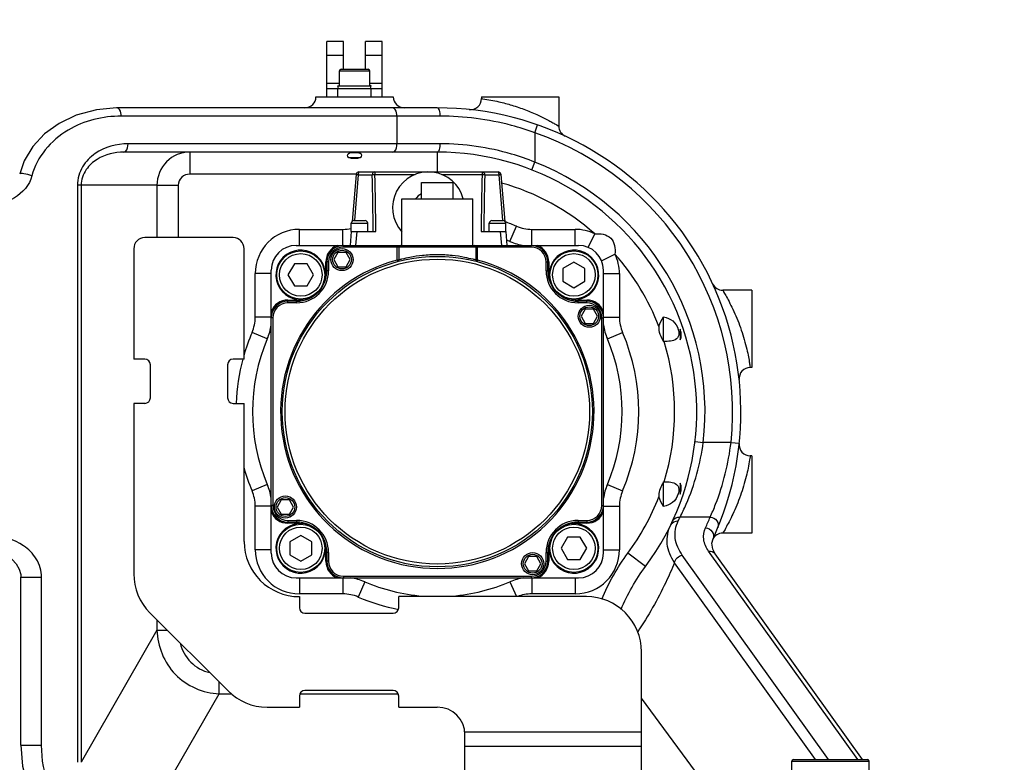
# Model space of a CAD drawing. Header units: millimetres. Extents: x 0 to 11890, y 0 to 8410.
# Tile 65 of 104: x 6957 to 7136, y 2633 to 2768. Entities that reach past the tile are written whole.
import ezdxf

# ---------------------------------------------------------------- set-up
doc = ezdxf.new("R2010")
doc.units = ezdxf.units.MM
doc.header["$LTSCALE"] = 653.95
doc.layers.get('0').update_dxf_attribs({"linetype": 'CONTINUOUS'})
for name, color, linetype in [('304102000080DXF_CONTINUOUS_LINE', 7, 'CONTINUOUS'), ('304105000122DXF_CONTINUOUS_LINE', 7, 'CONTINUOUS'), ('304105000183DXF_CONTINUOUS_LINE', 7, 'CONTINUOUS'), ('304304000134DXF_CONTINUOUS_LINE', 7, 'CONTINUOUS'), ('501023000062DXF_CONTINUOUS_LINE', 7, 'CONTINUOUS'), ('501023000072DXF_CONTINUOUS_LINE', 7, 'CONTINUOUS'), ('604006000002DXF_CONTINUOUS_LINE', 7, 'CONTINUOUS'), ('604006000009DXF_CONTINUOUS_LINE', 7, 'CONTINUOUS'), ('626001000001DXF_CONTINUOUS_LINE', 7, 'CONTINUOUS'), ('RB30-1-B-JSZL_DXF_DIMENSION', 7, 'CONTINUOUS')]:
    doc.layers.add(name, color=color, linetype=linetype)
doc.styles.get("Standard").update_dxf_attribs({"font": 'txt', "width": 0.7})
doc.dimstyles.new('DIMSTYLE_2', dxfattribs={"dimtxt": 70, "dimasz": 50, "dimexe": 1.5, "dimexo": 0, "dimtad": 1, "dimdsep": 46, "dimtxsty": 'Standard', "dimblk": '_FILLED', "dimblk1": '_FILLED', "dimblk2": '_FILLED', "dimcen": 0.09, "dimclrt": 5, "dimazin": 2, "dimtp": 1.2, "dimtm": 1.2, "dimtfac": 1, "dimtofl": 0, "dimtmove": 0, "dimatfit": 3, "dimldrblk": '_FILLED', "dimfxl": 0, "dimtolj": 1, "dimarcsym": 0})

# ---------------------------------------------------------------- blocks, each defined once
blk = doc.blocks.new('_FILLED')
at = {"color": 0, "linetype": 'ByBlock'}
blk.add_solid([(0, 0), (-1, 0.17), (-1, -0.17)], dxfattribs=at)
blk = doc.blocks.new('*D2')
at = {"layer": 'RB30-1-B-JSZL_DXF_DIMENSION', "color": 2, "linetype": 'Continuous'}
for p, q in [((5937.98, 2696.8), (7947.22, 3338.88)), ((7676.37, 3252.33), (5937.98, 2696.8)), ((7676.37, 3252.33), (7676.37, 3252.33))]:
    blk.add_line(p, q, dxfattribs=at)
at = {"layer": 'RB30-1-B-JSZL_DXF_DIMENSION', "color": 2, "linetype": 'Continuous', "xscale": 50, "yscale": 50, "zscale": 50, "rotation": 197.7225479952}
blk.add_blockref('_FILLED', (7676.37, 3252.33), dxfattribs=at)

msp = doc.modelspace()

# ---------------------------------------------------------------- linework, layer by layer
at = {"layer": '304102000080DXF_CONTINUOUS_LINE', "color": 7, "linetype": 'Continuous'}
for p, q in [((7010.979, 2753.796), (7024.979, 2753.796)), ((7040.979, 2753.796), (7054.979, 2753.796)), ((7040.979, 2753.796), (7040.979, 2753.479)), ((7054.979, 2753.796), (7054.979, 2748.497)), ((7032.979, 2751.796), (6974.83, 2751.795)), ((7032.979, 2743.796), (6976.188, 2743.796)), ((7016.909, 2742.796), (7019.05, 2742.796)), ((7089.979, 2718.796), (7084.681, 2718.796)), ((7089.979, 2718.796), (7089.979, 2704.796)), ((7073.979, 2709.504), (7073.979, 2713.949)), ((7076.979, 2711.724), (7076.979, 2709.777)), ((7073.979, 2709.504), (7074.059, 2709.504)), ((7089.979, 2704.796), (7089.663, 2704.796)), ((7089.979, 2688.796), (7089.663, 2688.796)), ((7089.979, 2688.796), (7089.979, 2674.796)), ((7073.979, 2679.642), (7073.979, 2684.105)), ((7073.979, 2684.087), (7074.059, 2684.087)), ((7076.979, 2683.815), (7076.979, 2681.867)), ((7089.979, 2674.796), (7084.681, 2674.796)), ((7082.934, 2673.784), (7082.932, 2673.779)), ((7110.04, 2633.796), (7083.344, 2671.063)), ((6957.52, 2636.394), (6957.52, 2666.796))]:
    msp.add_line(p, q, dxfattribs=at)
at = {"layer": '304102000080DXF_CONTINUOUS_LINE', "color": 9, "linetype": 'Continuous'}
for p, q in [((7040.979, 2753.479), (7041.191, 2753.45)), ((7033.494, 2750.296), (6975.713, 2750.296)), ((7025.659, 2750.296), (7025.659, 2745.296)), ((7050.659, 2747.29), (7051.155, 2748.706)), ((7050.659, 2747.29), (7050.659, 2741.959)), ((7033.494, 2745.296), (6976.938, 2745.296)), ((6988.119, 2743.796), (6988.119, 2739.796)), ((7032.979, 2743.796), (7032.979, 2740.196)), ((7050.112, 2740.562), (7050.659, 2741.959)), ((7018.289, 2739.796), (6988.119, 2739.796)), ((6968.451, 2737.796), (6967.752, 2737.796)), ((6967.752, 2737.796), (6967.752, 2633.305)), ((6982.185, 2737.796), (6968.451, 2737.796)), ((6968.451, 2737.796), (6968.451, 2633.305)), ((6982.185, 2737.796), (6986.049, 2737.796)), ((6982.185, 2737.796), (6982.185, 2728.296)), ((6986.049, 2737.796), (6986.049, 2728.296)), ((7007.979, 2729.796), (7015.884, 2729.796)), ((7007.979, 2726.896), (7007.979, 2729.796)), ((7015.884, 2726.943), (7015.884, 2729.796)), ((7046.145, 2727.6), (7047.324, 2730.359)), ((7050.075, 2729.796), (7057.979, 2729.796)), ((7050.075, 2726.943), (7050.075, 2729.796)), ((7057.979, 2726.896), (7057.979, 2729.796)), ((7060.294, 2726.533), (7061.492, 2728.983)), ((7062.717, 2724.111), (7065.167, 2725.308)), ((7002.879, 2721.796), (6999.979, 2721.796)), ((6999.979, 2713.891), (6999.979, 2721.796)), ((7063.079, 2721.796), (7065.979, 2721.796)), ((7065.979, 2721.796), (7065.979, 2713.891)), ((7002.833, 2713.891), (6999.979, 2713.891)), ((7063.126, 2713.891), (7065.979, 2713.891)), ((7002.175, 2709.961), (6999.416, 2711.14)), ((7063.784, 2709.961), (7066.543, 2711.14)), ((7079.669, 2691.4), (7081.159, 2691.228)), ((7086.189, 2691.229), (7081.159, 2691.229)), ((7086.189, 2691.228), (7087.681, 2691.072)), ((7089.663, 2688.796), (7089.633, 2688.585)), ((7002.175, 2683.63), (6999.416, 2682.451)), ((7063.784, 2683.63), (7066.543, 2682.451)), ((7002.833, 2679.7), (6999.979, 2679.7)), ((6999.979, 2671.796), (6999.979, 2679.7)), ((7063.126, 2679.7), (7065.979, 2679.7)), ((7065.979, 2679.7), (7065.979, 2671.796)), ((7082.421, 2677.708), (7076.962, 2677.708)), ((7002.879, 2671.796), (6999.979, 2671.796)), ((7063.079, 2671.796), (7065.979, 2671.796)), ((7070.711, 2668.772), (7067.5, 2671.157)), ((7103.875, 2633.796), (7077.366, 2670.801)), ((7109.163, 2633.796), (7082.125, 2671.541)), ((7101.488, 2633.796), (7075.949, 2669.448)), ((6957.52, 2666.796), (6961.27, 2666.796)), ((6961.27, 2636.394), (6961.27, 2666.796)), ((7007.979, 2666.696), (7007.979, 2663.796)), ((7015.884, 2666.649), (7015.884, 2663.796)), ((7019.814, 2665.991), (7018.635, 2663.232)), ((7046.145, 2665.991), (7047.297, 2663.296)), ((7050.075, 2666.649), (7050.075, 2663.796)), ((7057.979, 2666.696), (7057.979, 2663.796)), ((7015.884, 2663.796), (7007.979, 2663.796)), ((7057.979, 2663.796), (7050.075, 2663.796)), ((6982.185, 2659.09), (6982.185, 2657.205)), ((6982.185, 2657.205), (6968.451, 2633.305)), ((6982.185, 2657.205), (6984.07, 2657.205)), ((6993.425, 2645.719), (6993.425, 2647.85)), ((6981.612, 2625.16), (6993.425, 2645.719)), ((6993.425, 2645.719), (6995.667, 2645.719)), ((7008.087, 2645.719), (7025.872, 2645.719)), ((7081.464, 2629.357), (7069.979, 2644.907)), ((6957.52, 2636.394), (6961.27, 2636.394))]:
    msp.add_line(p, q, dxfattribs=at)
at = {"layer": '304102000080DXF_CONTINUOUS_LINE', "color": 7, "linetype": 'Continuous'}
for points in [[(6974.831, 2751.795), (6971.196, 2751.466), (6967.547, 2750.473), (6964.435, 2748.981), (6961.822, 2747.078), (6959.708, 2744.806), (6958.129, 2742.184), (6957.308, 2739.86)], [(7083.344, 2671.063), (7082.879, 2671.907), (7082.715, 2672.995), (7082.934, 2673.784)], [(6950.838, 2671.796), (6951.635, 2671.759), (6952.857, 2671.557), (6953.993, 2671.191), (6955.021, 2670.675), (6955.921, 2670.016), (6956.664, 2669.218), (6957.205, 2668.292), (6957.487, 2667.281), (6957.52, 2666.796)], [(6957.52, 2636.394), (6957.831, 2632.593), (6958.898, 2628.706), (6960.656, 2625.323), (6963.084, 2622.444), (6966.194, 2620.109), (6970.019, 2618.407), (6974.584, 2617.474), (6979.278, 2617.437)]]:
    msp.add_lwpolyline(points, dxfattribs=at)
for centre, radius, start, end in [((7008.979, 2753.796), 2, 270, 360), ((7026.979, 2753.796), 2, 180, 270), ((7038.98, 2753.479), 2, 263.9518, 359.99933), ((7032.979, 2696.796), 55, 335.26085, 90), ((7056.979, 2748.497), 2, 179.99608, 245.09894), ((7032.979, 2696.796), 47, 323.39815, 90.00027), ((7032.979, 2696.796), 33.5, 66.85896, 67.99695), ((7050.075, 2736.796), 10, 246.85896, 261.92218), ((7084.681, 2720.795), 2, 204.8923, 269.99518), ((6992.979, 2713.891), 10, 336.85896, 351.92218), ((7072.979, 2713.891), 10, 188.07782, 203.14104), ((7032.979, 2696.796), 33.5, 156.85896, 203.14104), ((7032.979, 2696.796), 33.5, 336.85896, 23.14104), ((7089.663, 2702.796), 2, 89.99173, 186.04233), ((7089.663, 2690.795), 2, 173.95179, 269.99933), ((6992.979, 2679.7), 10, 8.07782, 23.14104), ((7072.979, 2679.7), 10, 156.85896, 171.92218), ((7099.855, 2669.815), 29.551, 151.11973, 152.11882), ((7084.68, 2672.796), 2, 89.99609, 152.92065), ((7015.884, 2656.796), 10, 66.85896, 81.92218), ((7032.979, 2696.796), 33.5, 246.85896, 265.36795), ((7032.979, 2696.796), 33.5, 274.63204, 293.14104), ((7050.075, 2656.796), 10, 98.07782, 113.14104)]:
    msp.add_arc(centre, radius, start, end, dxfattribs=at)
at = {"layer": '304102000080DXF_CONTINUOUS_LINE', "color": 9, "linetype": 'Continuous'}
for centre, radius, start, end in [((7032.979, 2696.796), 53.5, 354.02735, 70.70315), ((7032.979, 2696.796), 48.5, 353.40914, 68.62147), ((7032.979, 2696.796), 43, 48.46521, 74.28503), ((7007.979, 2721.796), 8, 90, 180), ((7015.884, 2736.796), 7, 270, 282.33838), ((7032.979, 2696.796), 36.5, 66.85896, 70.33756), ((7050.075, 2736.796), 7, 246.85896, 270), ((7057.979, 2721.796), 8, 63.95817, 90), ((7032.979, 2696.796), 43, 20.9924, 41.5348), ((7057.979, 2721.796), 8, 0, 26.04186), ((6992.979, 2713.891), 7, 336.85896, 360), ((7072.979, 2713.891), 7, 180, 203.14104), ((7032.979, 2696.796), 36.5, 156.85896, 163.97237), ((7032.979, 2696.796), 36.5, 336.85896, 23.14104), ((7032.979, 2696.796), 43, 342.80939, 17.19061), ((7032.979, 2696.796), 36.5, 164.89059, 177.64007), ((7032.979, 2696.796), 36.5, 196.02148, 203.14104), ((6992.979, 2679.7), 7, 0, 23.14104), ((7072.979, 2679.7), 7, 156.85896, 180), ((7032.979, 2696.796), 43, 323.39806, 339.0076), ((7033.003, 2698.134), 48.473, 334.15642, 335.07759), ((7032.986, 2698.144), 53.493, 335.26085, 337.54048), ((7007.979, 2671.796), 8, 180, 270), ((7057.979, 2671.796), 8, 270, 360), ((7015.884, 2656.796), 7, 66.85896, 90), ((7050.075, 2656.796), 7, 90, 111.72549), ((7032.979, 2696.796), 36.5, 246.85896, 258.85621)]:
    msp.add_arc(centre, radius, start, end, dxfattribs=at)
for points, knots in [([(7041.191, 2753.45), (7042.184, 2753.308), (7043.965, 2752.976), (7046.556, 2752.284), (7048.936, 2751.466), (7051.158, 2750.536), (7052.822, 2749.695), (7053.857, 2749.16), (7054.475, 2748.761), (7054.706, 2748.714), (7054.991, 2748.451), (7054.979, 2748.497)], [0, 0, 0, 0, 0.2040559, 0.3681803, 0.5452438, 0.7150438, 0.8602193, 0.9179459, 0.9622369, 0.9903331, 1, 1, 1, 1]), ([(6975.713, 2750.296), (6975.713, 2750.488), (6975.675, 2751.021), (6975.349, 2751.796), (6974.963, 2751.796)], [0, 0, 0, 0, 0.3327926, 1, 1, 1, 1]), ([(7025.659, 2750.296), (7025.659, 2750.488), (7025.621, 2751.021), (7025.294, 2751.796), (7024.909, 2751.796)], [0, 0, 0, 0, 0.3327926, 1, 1, 1, 1]), ([(7033.494, 2750.296), (7033.494, 2750.653), (7033.467, 2751.131), (7033.17, 2751.796), (7032.979, 2751.796)], [0, 0, 0, 0, 0.6524768, 1, 1, 1, 1]), ([(6975.713, 2750.296), (6972.39, 2750.296), (6965.421, 2748.715), (6960.367, 2742.908), (6959.513, 2739.496)], [0, 0, 0, 0, 0.4858184, 1, 1, 1, 1]), ([(7050.659, 2747.29), (7049.261, 2747.794), (7043.697, 2749.531), (7037.833, 2750.296), (7033.494, 2750.296)], [0, 0, 0, 0, 0.2552405, 1, 1, 1, 1]), ([(6976.938, 2745.296), (6974.874, 2745.296), (6971.581, 2744.387), (6968.452, 2741.255), (6967.752, 2738.957), (6967.752, 2737.796)], [0, 0, 0, 0, 0.4771719, 0.7315972, 1, 1, 1, 1]), ([(6976.188, 2743.796), (6976.291, 2743.796), (6976.861, 2744.085), (6976.938, 2744.809), (6976.938, 2745.296)], [0, 0, 0, 0, 0.1745142, 1, 1, 1, 1]), ([(7024.909, 2743.796), (7025.012, 2743.796), (7025.582, 2744.085), (7025.659, 2744.809), (7025.659, 2745.296)], [0, 0, 0, 0, 0.1745141, 1, 1, 1, 1]), ([(7032.979, 2743.796), (7033.17, 2743.796), (7033.467, 2744.46), (7033.494, 2744.939), (7033.494, 2745.296)], [0, 0, 0, 0, 0.3475232, 1, 1, 1, 1]), ([(7050.659, 2741.959), (7049.274, 2742.517), (7043.747, 2744.443), (7037.85, 2745.296), (7033.494, 2745.296)], [0, 0, 0, 0, 0.2553274, 1, 1, 1, 1]), ([(6976.188, 2743.796), (6974.515, 2743.796), (6971.847, 2743.13), (6969.121, 2740.71), (6968.451, 2738.785), (6968.451, 2737.796)], [0, 0, 0, 0, 0.4687819, 0.7226629, 1, 1, 1, 1]), ([(6988.119, 2743.796), (6986.605, 2743.796), (6983.437, 2742.502), (6982.185, 2739.326), (6982.185, 2737.796)], [0, 0, 0, 0, 0.4974494, 1, 1, 1, 1]), ([(6959.513, 2739.496), (6959.103, 2737.852), (6956.668, 2735.056), (6953.313, 2734.296), (6951.713, 2734.296)], [0, 0, 0, 0, 0.5142707, 1, 1, 1, 1]), ([(6959.513, 2739.496), (6959.043, 2739.653), (6958.32, 2739.843), (6957.691, 2739.894), (6957.326, 2739.932), (6957.308, 2739.86)], [0, 0, 0, 0, 0.6589621, 0.9010639, 1, 1, 1, 1]), ([(6988.119, 2739.796), (6987.599, 2739.796), (6986.515, 2739.392), (6986.049, 2738.314), (6986.049, 2737.796)], [0, 0, 0, 0, 0.5008404, 1, 1, 1, 1]), ([(7061.492, 2728.983), (7062.485, 2729.096), (7064.896, 2728.713), (7065.28, 2726.302), (7065.167, 2725.308)], [0, 0, 0, 0, 0.4999875, 1, 1, 1, 1]), ([(7084.68, 2718.796), (7084.774, 2718.77), (7084.861, 2718.314), (7085.346, 2717.753), (7085.872, 2716.629), (7086.842, 2714.744), (7087.953, 2712.009), (7088.659, 2709.693), (7088.951, 2708.514)], [0, 0, 0, 0, 0.0261235, 0.0999888, 0.2114704, 0.3501337, 0.6737266, 1, 1, 1, 1]), ([(7088.951, 2708.514), (7089.076, 2708.01), (7089.259, 2707.113), (7089.531, 2705.948), (7089.536, 2705.23), (7089.699, 2704.874), (7089.663, 2704.796)], [0, 0, 0, 0, 0.4112933, 0.7298959, 0.9312045, 1, 1, 1, 1]), ([(7076.962, 2677.708), (7077.352, 2678.471), (7079.377, 2682.745), (7080.67, 2687.387), (7081.159, 2691.229)], [0, 0, 0, 0, 0.1811776, 1, 1, 1, 1]), ([(7082.421, 2677.708), (7082.77, 2678.474), (7084.593, 2682.791), (7085.749, 2687.409), (7086.189, 2691.229)], [0, 0, 0, 0, 0.1795037, 1, 1, 1, 1]), ([(7089.633, 2688.585), (7089.609, 2688.416), (7089.433, 2687.238), (7089.196, 2686.068), (7088.951, 2685.077)], [0, 0, 0, 0, 0.1433252, 1, 1, 1, 1]), ([(7088.951, 2685.077), (7088.659, 2683.898), (7088.123, 2682.135), (7087.258, 2679.882), (7086.542, 2678.293), (7085.929, 2676.978), (7085.201, 2675.8), (7085.115, 2675.346), (7084.586, 2674.771), (7084.681, 2674.796)], [0, 0, 0, 0, 0.3262264, 0.4930097, 0.6498641, 0.7885105, 0.8999857, 0.9738548, 1, 1, 1, 1]), ([(7075.948, 2669.448), (7075.269, 2670.458), (7074.283, 2672.764), (7074.769, 2675.255), (7075.278, 2676.306)], [0, 0, 0, 0, 0.5103465, 1, 1, 1, 1]), ([(7077.366, 2670.801), (7076.719, 2671.705), (7075.749, 2673.773), (7076.168, 2676.054), (7076.628, 2677.004)], [0, 0, 0, 0, 0.5128764, 1, 1, 1, 1]), ([(7082.421, 2677.709), (7082.882, 2677.673), (7083.791, 2677.219), (7083.969, 2676.174), (7083.808, 2675.784)], [0, 0, 0, 0, 0.522455, 1, 1, 1, 1]), ([(6961.27, 2666.796), (6961.27, 2667.957), (6960.57, 2670.255), (6957.44, 2673.387), (6954.148, 2674.296), (6952.084, 2674.296)], [0, 0, 0, 0, 0.2684483, 0.5228911, 1, 1, 1, 1]), ([(7082.125, 2671.541), (7081.684, 2672.157), (7081.017, 2673.554), (7081.27, 2675.108), (7081.569, 2675.758)], [0, 0, 0, 0, 0.5139738, 1, 1, 1, 1]), ([(7081.569, 2675.758), (7082.036, 2675.718), (7082.954, 2675.242), (7083.111, 2674.173), (7082.934, 2673.784)], [0, 0, 0, 0, 0.522964, 1, 1, 1, 1]), ([(7075.949, 2669.448), (7075.456, 2668.247), (7073.535, 2663.914), (7071.189, 2659.771), (7069.282, 2656.906)], [0, 0, 0, 0, 0.2739221, 1, 1, 1, 1]), ([(6982.185, 2657.205), (6982.284, 2654.325), (6984.612, 2648.373), (6990.541, 2645.814), (6993.425, 2645.719)], [0, 0, 0, 0, 0.4996993, 1, 1, 1, 1]), ([(6986.357, 2654.87), (6986.703, 2653.604), (6988.024, 2651.184), (6990.461, 2649.833), (6991.737, 2649.536)], [0, 0, 0, 0, 0.5004748, 1, 1, 1, 1]), ([(6980.335, 2619.929), (6975.882, 2619.583), (6968.265, 2620.973), (6962.152, 2628.737), (6961.27, 2633.831), (6961.27, 2636.394)], [0, 0, 0, 0, 0.4725238, 0.7288862, 1, 1, 1, 1])]:
    msp.add_open_spline(points, degree=3, knots=knots, dxfattribs=at)
at = {"layer": '304102000080DXF_CONTINUOUS_LINE', "color": 7, "linetype": 'Continuous'}
for points, knots in [([(7016.729, 2743.26), (7016.729, 2743.339), (7016.955, 2743.811), (7017.583, 2743.725), (7017.979, 2743.725)], [0, 0, 0, 0, 0.164965, 1, 1, 1, 1]), ([(7017.979, 2743.725), (7018.144, 2743.725), (7018.553, 2743.73), (7019.23, 2743.553), (7019.23, 2743.26)], [0, 0, 0, 0, 0.3606877, 1, 1, 1, 1]), ([(7073.979, 2713.949), (7074.568, 2713.835), (7075.778, 2713.374), (7076.472, 2712.242), (7076.644, 2711.638)], [0, 0, 0, 0, 0.488273, 1, 1, 1, 1]), ([(7076.628, 2681.897), (7076.446, 2681.306), (7075.751, 2680.203), (7074.56, 2679.754), (7073.979, 2679.642)], [0, 0, 0, 0, 0.5111893, 1, 1, 1, 1])]:
    msp.add_open_spline(points, degree=3, knots=knots, dxfattribs=at)
for points in [[(7016.909, 2742.796), (7016.815, 2742.933), (7016.729, 2743.094), (7016.729, 2743.26)], [(7019.05, 2742.796), (7018.383, 2742.542), (7017.576, 2742.542), (7016.909, 2742.796)], [(7019.23, 2743.26), (7019.23, 2743.094), (7019.144, 2742.933), (7019.05, 2742.796)], [(7073.125, 2712.2), (7073.268, 2712.833), (7073.633, 2713.401), (7073.979, 2713.949)], [(7073.125, 2712.2), (7072.918, 2711.281), (7073.525, 2710.33), (7073.979, 2709.504)], [(7076.29, 2709.968), (7075.685, 2709.508), (7074.818, 2709.504), (7074.059, 2709.504)], [(7076.63, 2710.385), (7076.554, 2710.222), (7076.432, 2710.077), (7076.29, 2709.968)], [(7076.746, 2710.949), (7076.744, 2710.757), (7076.71, 2710.56), (7076.63, 2710.385)], [(7076.644, 2711.638), (7076.708, 2711.415), (7076.749, 2711.181), (7076.746, 2710.949)], [(7073.735, 2683.634), (7073.373, 2682.949), (7072.955, 2682.147), (7073.125, 2681.391)], [(7074.059, 2684.087), (7074.832, 2684.087), (7075.729, 2684.086), (7076.327, 2683.594)], [(7076.327, 2683.594), (7076.465, 2683.48), (7076.58, 2683.328), (7076.649, 2683.163)], [(7076.649, 2683.163), (7076.722, 2682.985), (7076.749, 2682.786), (7076.746, 2682.593)], [(7073.979, 2679.642), (7073.633, 2680.191), (7073.268, 2680.758), (7073.125, 2681.391)], [(7076.746, 2682.593), (7076.743, 2682.358), (7076.697, 2682.122), (7076.628, 2681.897)]]:
    msp.add_open_spline(points, degree=3, dxfattribs=at)
at = {"layer": '304102000080DXF_CONTINUOUS_LINE', "color": 2, "linetype": 'Continuous'}
for points in [[(7076.979, 2709.777), (7077.047, 2709.886), (7077.149, 2710.131), (7077.2, 2710.578), (7077.146, 2711.129), (7077.045, 2711.522), (7076.979, 2711.724)], [(7076.979, 2681.867), (7077.045, 2682.07), (7077.146, 2682.463), (7077.2, 2683.009), (7077.148, 2683.463), (7077.047, 2683.707), (7076.979, 2683.815)]]:
    msp.add_open_spline(points, degree=3, dxfattribs=at)
at = {"layer": '304102000080DXF_CONTINUOUS_LINE', "color": 9, "linetype": 'Continuous'}
for points in [[(7075.278, 2676.306), (7075.499, 2676.762), (7076.124, 2677.05), (7076.628, 2677.004)], [(7075.602, 2676.989), (7075.818, 2677.454), (7076.451, 2677.754), (7076.963, 2677.709)], [(7062.777, 2662.851), (7063.994, 2665.795), (7065.601, 2668.6), (7067.5, 2671.157)], [(7075.949, 2669.449), (7076.044, 2670.095), (7076.719, 2670.714), (7077.366, 2670.801)], [(7082.125, 2671.541), (7082.557, 2671.599), (7083.089, 2671.418), (7083.344, 2671.063)], [(7066.28, 2660.981), (7067.418, 2663.743), (7068.93, 2666.374), (7070.711, 2668.772)]]:
    msp.add_open_spline(points, degree=3, dxfattribs=at)
at = {"layer": '304105000122DXF_CONTINUOUS_LINE', "color": 7, "linetype": 'Continuous'}
for p, q in [((7015.979, 2763.796), (7012.979, 2763.796)), ((7012.979, 2753.796), (7012.979, 2763.796)), ((7015.979, 2758.796), (7015.979, 2763.796)), ((7022.979, 2763.796), (7019.979, 2763.796)), ((7019.979, 2758.796), (7019.979, 2763.796)), ((7022.979, 2753.796), (7022.979, 2763.796)), ((7012.979, 2755.296), (7022.979, 2755.296)), ((7014.979, 2753.796), (7014.979, 2755.296)), ((7020.979, 2753.796), (7020.979, 2755.296))]:
    msp.add_line(p, q, dxfattribs=at)
at = {"layer": '304105000122DXF_CONTINUOUS_LINE', "color": 9, "linetype": 'Continuous'}
for p, q in [((7015.979, 2761.296), (7012.979, 2761.296)), ((7022.979, 2761.296), (7019.979, 2761.296)), ((7012.979, 2756.296), (7015.229, 2756.296)), ((7020.729, 2756.296), (7022.979, 2756.296))]:
    msp.add_line(p, q, dxfattribs=at)
at = {"layer": '304105000183DXF_CONTINUOUS_LINE', "color": 7, "linetype": 'Continuous'}
for p, q in [((6995.979, 2728.296), (6979.979, 2728.296)), ((6977.979, 2726.296), (6977.979, 2706.296)), ((6997.979, 2706.296), (6997.979, 2726.296)), ((6979.979, 2706.296), (6977.979, 2706.296)), ((6980.979, 2699.296), (6980.979, 2705.296)), ((6994.979, 2705.296), (6994.979, 2699.296)), ((6997.979, 2706.296), (6995.979, 2706.296)), ((6979.979, 2698.296), (6977.979, 2698.296)), ((6977.979, 2698.296), (6977.979, 2667.438)), ((6995.979, 2698.296), (6997.979, 2698.296)), ((6997.979, 2673.296), (6997.979, 2698.296)), ((7007.979, 2663.296), (7007.979, 2661.296)), ((7059.979, 2663.296), (7025.979, 2663.296)), ((7025.979, 2661.296), (7025.979, 2663.296)), ((6980.908, 2660.367), (6995.051, 2646.225)), ((7008.979, 2660.296), (7024.979, 2660.296)), ((7069.979, 2630.465), (7069.979, 2653.296)), ((7024.979, 2646.296), (7008.979, 2646.296)), ((7007.979, 2645.296), (7007.979, 2643.296)), ((7025.979, 2643.296), (7025.979, 2645.296)), ((7002.122, 2643.296), (7007.979, 2643.296)), ((7025.979, 2643.296), (7032.979, 2643.296)), ((7037.979, 2619.296), (7037.979, 2638.296))]:
    msp.add_line(p, q, dxfattribs=at)
at = {"layer": '304105000183DXF_CONTINUOUS_LINE', "color": 9, "linetype": 'Continuous'}
for p, q in [((7069.979, 2638.76), (7037.958, 2638.76)), ((7069.979, 2636.162), (7037.979, 2636.162))]:
    msp.add_line(p, q, dxfattribs=at)
at = {"layer": '304105000183DXF_CONTINUOUS_LINE', "color": 7, "linetype": 'Continuous'}
for centre, radius, start, end in [((6979.979, 2726.296), 2, 90, 180), ((6995.979, 2726.296), 2, 0, 90), ((6979.979, 2705.296), 1, 0, 90), ((6995.979, 2705.296), 1, 90, 180), ((6979.979, 2699.296), 1, 270, 360), ((6995.979, 2699.296), 1, 180, 270), ((7007.979, 2673.296), 10, 180, 270), ((6987.979, 2667.438), 10, 180, 225), ((7059.979, 2653.296), 10, 0, 90), ((7008.979, 2661.296), 1, 180, 270), ((7024.979, 2661.296), 1, 270, 360), ((7002.122, 2653.296), 10, 225, 270), ((7008.979, 2645.296), 1, 90, 180), ((7024.979, 2645.296), 1, 0, 90), ((7032.979, 2638.296), 5, 0, 90)]:
    msp.add_arc(centre, radius, start, end, dxfattribs=at)
at = {"layer": '304304000134DXF_CONTINUOUS_LINE', "color": 7, "linetype": 'Continuous'}
for p, q in [((7018.284, 2739.739), (7017.541, 2731.24)), ((7018.289, 2739.778), (7018.284, 2739.739)), ((7018.783, 2740.196), (7043.976, 2740.196)), ((7044.47, 2739.778), (7044.475, 2739.739)), ((7044.475, 2739.739), (7045.218, 2731.24)), ((7030.129, 2738.296), (7035.829, 2738.296)), ((7030.129, 2735.296), (7030.129, 2738.296)), ((7035.829, 2735.296), (7035.829, 2738.296)), ((7026.529, 2735.296), (7039.429, 2735.296)), ((7026.529, 2726.896), (7026.529, 2735.296)), ((7039.429, 2726.896), (7039.429, 2735.296)), ((7017.879, 2731.396), (7019.879, 2731.396)), ((7042.879, 2731.396), (7044.879, 2731.396)), ((7017.379, 2729.396), (7017.379, 2730.896)), ((7020.379, 2729.396), (7020.379, 2730.896)), ((7042.379, 2729.396), (7042.379, 2730.896)), ((7045.379, 2729.396), (7045.379, 2730.896)), ((7017.379, 2729.396), (7017.161, 2726.896)), ((7017.379, 2729.396), (7021.852, 2729.396)), ((7040.907, 2729.396), (7045.379, 2729.396)), ((7045.379, 2729.396), (7045.598, 2726.896)), ((7007.379, 2726.896), (7058.579, 2726.896)), ((7025.979, 2726.596), (7025.979, 2724.241)), ((7039.979, 2726.596), (7039.979, 2724.241)), ((7014.959, 2725.626), (7014.209, 2724.327)), ((7014.209, 2724.327), (7014.959, 2723.028)), ((7016.459, 2725.626), (7014.959, 2725.626)), ((7017.209, 2724.327), (7016.459, 2725.626)), ((7016.459, 2723.028), (7017.209, 2724.327)), ((7002.879, 2671.196), (7002.879, 2722.396)), ((7012.979, 2723.896), (7012.979, 2722.296)), ((7014.959, 2723.028), (7016.459, 2723.028)), ((7052.979, 2722.296), (7052.979, 2723.896)), ((7063.079, 2671.196), (7063.079, 2722.396)), ((7007.479, 2716.796), (7005.879, 2716.796)), ((7060.079, 2716.796), (7058.479, 2716.796)), ((7059.761, 2715.365), (7059.011, 2714.066)), ((7061.261, 2715.365), (7059.761, 2715.365)), ((7062.011, 2714.066), (7061.261, 2715.365)), ((7059.011, 2714.066), (7059.761, 2712.767)), ((7061.261, 2712.767), (7062.011, 2714.066)), ((7059.761, 2712.767), (7061.261, 2712.767)), ((7004.698, 2680.824), (7003.948, 2679.525)), ((7006.198, 2680.824), (7004.698, 2680.824)), ((7006.948, 2679.525), (7006.198, 2680.824)), ((7003.948, 2679.525), (7004.698, 2678.226)), ((7004.698, 2678.226), (7006.198, 2678.226)), ((7006.198, 2678.226), (7006.948, 2679.525)), ((7005.879, 2676.796), (7007.479, 2676.796)), ((7058.479, 2676.796), (7060.079, 2676.796)), ((7012.979, 2671.296), (7012.979, 2669.696)), ((7052.979, 2669.696), (7052.979, 2671.296)), ((7049.5, 2670.563), (7048.75, 2669.264)), ((7048.75, 2669.264), (7049.5, 2667.965)), ((7051, 2670.563), (7049.5, 2670.563)), ((7051.75, 2669.264), (7051, 2670.563)), ((7051, 2667.965), (7051.75, 2669.264)), ((7049.5, 2667.965), (7051, 2667.965)), ((7007.379, 2666.696), (7058.579, 2666.696))]:
    msp.add_line(p, q, dxfattribs=at)
at = {"layer": '304304000134DXF_CONTINUOUS_LINE', "color": 9, "linetype": 'Continuous'}
for p, q in [((7018.627, 2739.696), (7017.981, 2731.388)), ((7018.627, 2739.696), (7021.18, 2739.696)), ((7021.655, 2740.196), (7021.655, 2739.739)), ((7021.655, 2739.739), (7028.987, 2739.739)), ((7033.772, 2739.739), (7041.104, 2739.739)), ((7041.104, 2740.196), (7041.104, 2739.739)), ((7041.579, 2739.696), (7044.132, 2739.696)), ((7044.132, 2739.696), (7044.778, 2731.388)), ((7017.379, 2730.896), (7020.379, 2730.896)), ((7042.379, 2730.896), (7045.379, 2730.896)), ((7018.376, 2729.396), (7018.157, 2726.896)), ((7044.383, 2729.396), (7044.602, 2726.896)), ((7015.979, 2726.596), (7015.979, 2726.896)), ((7049.979, 2726.596), (7015.979, 2726.596)), ((7025.679, 2724.241), (7025.679, 2726.896)), ((7040.279, 2724.241), (7040.279, 2726.896)), ((7049.979, 2726.596), (7049.979, 2726.896)), ((7025.979, 2724.241), (7025.679, 2724.241)), ((7025.679, 2724.241), (7025.757, 2723.952)), ((7040.279, 2724.241), (7039.979, 2724.241)), ((7040.279, 2724.241), (7040.202, 2723.952)), ((7013.279, 2723.896), (7012.779, 2723.896)), ((7012.779, 2722.296), (7012.779, 2723.896)), ((7013.279, 2723.896), (7013.279, 2722.296)), ((7052.679, 2723.896), (7053.179, 2723.896)), ((7052.679, 2722.296), (7052.679, 2723.896)), ((7053.179, 2723.896), (7053.179, 2722.296)), ((7013.279, 2722.296), (7012.779, 2722.296)), ((7052.679, 2722.296), (7053.179, 2722.296)), ((7005.879, 2716.996), (7007.479, 2716.996)), ((7005.879, 2716.496), (7005.879, 2716.996)), ((7007.479, 2716.496), (7005.879, 2716.496)), ((7007.479, 2716.496), (7007.479, 2716.996)), ((7058.479, 2716.996), (7060.079, 2716.996)), ((7058.479, 2716.496), (7058.479, 2716.996)), ((7060.079, 2716.496), (7058.479, 2716.496)), ((7060.079, 2716.496), (7060.079, 2716.996)), ((7003.179, 2713.796), (7002.879, 2713.796)), ((7003.179, 2713.796), (7003.179, 2679.796)), ((7062.779, 2713.796), (7063.079, 2713.796)), ((7062.779, 2679.796), (7062.779, 2713.796)), ((7003.179, 2679.796), (7002.879, 2679.796)), ((7062.779, 2679.796), (7063.079, 2679.796)), ((7005.879, 2677.096), (7007.479, 2677.096)), ((7005.879, 2677.096), (7005.879, 2676.596)), ((7007.479, 2676.596), (7005.879, 2676.596)), ((7007.479, 2677.096), (7007.479, 2676.596)), ((7058.479, 2677.096), (7060.079, 2677.096)), ((7058.479, 2677.096), (7058.479, 2676.596)), ((7060.079, 2676.596), (7058.479, 2676.596)), ((7060.079, 2677.096), (7060.079, 2676.596)), ((7013.279, 2671.296), (7012.779, 2671.296)), ((7012.779, 2669.696), (7012.779, 2671.296)), ((7013.279, 2671.296), (7013.279, 2669.696)), ((7052.679, 2671.296), (7053.179, 2671.296)), ((7052.679, 2669.696), (7052.679, 2671.296)), ((7053.179, 2671.296), (7053.179, 2669.696)), ((7013.279, 2669.696), (7012.779, 2669.696)), ((7052.679, 2669.696), (7053.179, 2669.696)), ((7015.979, 2666.996), (7049.979, 2666.996)), ((7015.979, 2666.996), (7015.979, 2666.696)), ((7049.979, 2666.996), (7049.979, 2666.696))]:
    msp.add_line(p, q, dxfattribs=at)
at = {"layer": '304304000134DXF_CONTINUOUS_LINE', "color": 7, "linetype": 'Continuous'}
for centre, radius in [((7015.709, 2724.327), 2), ((7032.979, 2696.796), 28.1), ((7060.511, 2714.066), 2), ((7005.448, 2679.525), 2), ((7050.25, 2669.264), 2)]:
    msp.add_circle(centre, radius, dxfattribs=at)
at = {"layer": '304304000134DXF_CONTINUOUS_LINE', "color": 9, "linetype": 'Continuous'}
for centre, radius in [((7015.709, 2724.327), 1.7), ((7032.979, 2696.796), 27.6), ((7060.511, 2714.066), 1.7), ((7005.448, 2679.525), 1.7), ((7050.25, 2669.264), 1.7)]:
    msp.add_circle(centre, radius, dxfattribs=at)
at = {"layer": '304304000134DXF_CONTINUOUS_LINE', "color": 7, "linetype": 'Continuous'}
for centre, radius, start, end in [((7018.783, 2739.696), 0.5, 90.00001, 170.48496), ((7031.379, 2733.696), 6.5, 14.26249, 221.71763), ((7043.976, 2739.696), 0.5, 9.51402, 89.99999), ((7031.379, 2733.696), 2.85, 116.36168, 145.68289), ((7017.879, 2730.896), 0.5, 90, 180), ((7019.879, 2730.896), 0.5, 0, 90), ((7042.879, 2730.896), 0.5, 90, 180), ((7044.879, 2730.896), 0.5, 0, 90), ((7007.379, 2722.396), 4.5, 90, 180), ((7015.979, 2723.896), 3, 90, 180), ((7026.279, 2726.596), 0.3, 90, 180), ((7039.679, 2726.596), 0.3, 0, 90), ((7049.979, 2723.896), 3, 0, 90), ((7058.579, 2722.396), 4.5, 0, 90), ((7025.679, 2724.241), 0.3, 284.89463, 360), ((7040.279, 2724.241), 0.3, 180, 255.10537), ((7007.479, 2722.296), 5.5, 270, 360), ((7058.479, 2722.296), 5.5, 180, 270), ((7005.879, 2713.796), 3, 90, 180), ((7060.079, 2713.796), 3, 0, 90), ((7005.879, 2679.796), 3, 180, 270), ((7060.079, 2679.796), 3, 270, 360), ((7007.479, 2671.296), 5.5, 0, 90), ((7058.479, 2671.296), 5.5, 90, 180), ((7007.379, 2671.196), 4.5, 180, 270), ((7058.579, 2671.196), 4.5, 270, 360), ((7015.979, 2669.696), 3, 180, 270), ((7049.979, 2669.696), 3, 270, 360)]:
    msp.add_arc(centre, radius, start, end, dxfattribs=at)
at = {"layer": '304304000134DXF_CONTINUOUS_LINE', "color": 9, "linetype": 'Continuous'}
for centre, radius, start, end in [((7019.706, 2750.925), 11.281, 263.59503, 264.50774), ((6407.683, 2724.154), 613.694, 0.489342, 1.45112), ((6476.204, 2724.195), 545.672, 0.54609, 1.63239), ((7586.668, 2724.193), 545.786, 178.36773, 179.4538), ((7655.142, 2724.153), 613.76, 178.548932, 179.510607), ((7015.979, 2723.896), 3.2, 110.36413, 180), ((7015.979, 2723.896), 2.7, 90, 180), ((7049.979, 2723.896), 2.7, 0, 90), ((7049.979, 2723.896), 3.2, 0, 69.63587), ((7032.979, 2696.796), 28.4, 104.89463, 75.10537), ((7007.479, 2722.296), 5.8, 270, 360), ((7007.479, 2722.296), 5.3, 354.43126, 360), ((7058.479, 2722.296), 5.8, 180, 270), ((7058.479, 2722.296), 5.3, 180, 188.17273), ((7007.479, 2722.296), 5.3, 270, 278.17273), ((7005.879, 2713.796), 3.2, 90, 159.64578), ((7005.879, 2713.796), 2.7, 90, 180), ((7058.479, 2722.296), 5.3, 264.43126, 270), ((7060.079, 2713.796), 3.2, 20.35452, 90), ((7060.079, 2713.796), 2.7, 0, 90), ((7005.879, 2679.796), 2.7, 180, 270), ((7060.079, 2679.796), 2.7, 270, 360), ((7005.879, 2679.796), 3.2, 200.35452, 270), ((7060.079, 2679.796), 3.2, 270, 339.64578), ((7007.479, 2671.296), 5.8, 0, 90), ((7007.479, 2671.296), 5.3, 84.43126, 90), ((7058.479, 2671.296), 5.8, 90, 180), ((7058.479, 2671.296), 5.3, 90, 98.17273), ((7007.479, 2671.296), 5.3, 0, 8.17273), ((7058.479, 2671.296), 5.3, 174.43126, 180), ((7015.979, 2669.696), 3.2, 180, 249.64581), ((7015.979, 2669.696), 2.7, 180, 270), ((7049.979, 2669.696), 2.7, 270, 360), ((7049.979, 2669.696), 3.2, 290.3545, 360)]:
    msp.add_arc(centre, radius, start, end, dxfattribs=at)
for points, knots in [([(7018.284, 2739.739), (7018.283, 2739.725), (7018.374, 2739.739), (7018.407, 2739.719), (7018.448, 2739.714)], [0, 0, 0, 0, 0.2628525, 1, 1, 1, 1]), ([(7018.783, 2740.196), (7018.721, 2740.196), (7018.636, 2739.967), (7018.627, 2739.815), (7018.627, 2739.696)], [0, 0, 0, 0, 0.3396378, 1, 1, 1, 1]), ([(7021.655, 2740.196), (7021.533, 2740.196), (7021.275, 2740.083), (7021.18, 2739.822), (7021.18, 2739.696)], [0, 0, 0, 0, 0.49113, 1, 1, 1, 1]), ([(7021.18, 2739.696), (7021.203, 2739.703), (7021.361, 2739.728), (7021.52, 2739.735), (7021.655, 2739.739)], [0, 0, 0, 0, 0.1517972, 1, 1, 1, 1]), ([(7041.104, 2740.196), (7041.226, 2740.196), (7041.483, 2740.083), (7041.579, 2739.822), (7041.579, 2739.696)], [0, 0, 0, 0, 0.4910244, 1, 1, 1, 1]), ([(7041.104, 2739.739), (7041.155, 2739.738), (7041.314, 2739.729), (7041.476, 2739.726), (7041.579, 2739.696)], [0, 0, 0, 0, 0.3231665, 1, 1, 1, 1]), ([(7043.976, 2740.196), (7044.038, 2740.196), (7044.123, 2739.967), (7044.132, 2739.814), (7044.132, 2739.696)], [0, 0, 0, 0, 0.3397539, 1, 1, 1, 1]), ([(7044.132, 2739.696), (7044.215, 2739.704), (7044.286, 2739.746), (7044.477, 2739.708), (7044.475, 2739.739)], [0, 0, 0, 0, 0.7230236, 1, 1, 1, 1]), ([(7039.979, 2724.241), (7039.814, 2724.325), (7039.105, 2724.426), (7037.701, 2724.817), (7035.53, 2725.101), (7032.976, 2725.246), (7030.42, 2725.103), (7028.258, 2724.806), (7026.844, 2724.444), (7026.15, 2724.311), (7025.979, 2724.241)], [0, 0, 0, 0, 0.0391736, 0.1487604, 0.3103626, 0.5003079, 0.6902018, 0.8515858, 0.9609194, 1, 1, 1, 1])]:
    msp.add_open_spline(points, degree=3, knots=knots, dxfattribs=at)
at = {"layer": '501023000062DXF_CONTINUOUS_LINE', "color": 7, "linetype": 'Continuous'}
for p, q in [((7007.076, 2723.544), (7005.921, 2721.544)), ((7009.385, 2723.544), (7007.076, 2723.544)), ((7010.54, 2721.544), (7009.385, 2723.544)), ((7057.728, 2723.854), (7055.728, 2722.699)), ((7055.728, 2722.699), (7055.728, 2720.39)), ((7059.728, 2722.699), (7057.728, 2723.854)), ((7059.728, 2720.39), (7059.728, 2722.699)), ((7005.921, 2721.544), (7007.076, 2719.544)), ((7009.385, 2719.544), (7010.54, 2721.544)), ((7007.076, 2719.544), (7009.385, 2719.544)), ((7055.728, 2720.39), (7057.728, 2719.235)), ((7057.728, 2719.235), (7059.728, 2720.39)), ((7008.231, 2674.356), (7006.231, 2673.202)), ((7010.231, 2673.202), (7008.231, 2674.356)), ((7006.231, 2673.202), (7006.231, 2670.892)), ((7010.231, 2670.892), (7010.231, 2673.202)), ((7056.574, 2674.047), (7055.419, 2672.047)), ((7058.883, 2674.047), (7056.574, 2674.047)), ((7060.038, 2672.047), (7058.883, 2674.047)), ((7006.231, 2670.892), (7008.231, 2669.738)), ((7008.231, 2669.738), (7010.231, 2670.892)), ((7055.419, 2672.047), (7056.574, 2670.047)), ((7058.883, 2670.047), (7060.038, 2672.047)), ((7056.574, 2670.047), (7058.883, 2670.047))]:
    msp.add_line(p, q, dxfattribs=at)
for centre in [(7008.231, 2721.544), (7057.728, 2721.544), (7008.231, 2672.047), (7057.728, 2672.047)]:
    msp.add_circle(centre, 4.36, dxfattribs=at)
at = {"layer": '501023000062DXF_CONTINUOUS_LINE', "color": 9, "linetype": 'Continuous'}
for centre in [(7008.231, 2721.544), (7057.728, 2721.544), (7008.231, 2672.047), (7057.728, 2672.047)]:
    msp.add_circle(centre, 3.86, dxfattribs=at)
at = {"layer": '501023000072DXF_CONTINUOUS_LINE', "color": 9, "linetype": 'Continuous'}
msp.add_line((7015.229, 2758.496), (7020.729, 2758.496), dxfattribs=at)
at = {"layer": '501023000072DXF_CONTINUOUS_LINE', "color": 7, "linetype": 'Continuous'}
for p, q in [((7015.229, 2755.843), (7015.229, 2758.496)), ((7015.529, 2758.796), (7020.429, 2758.796)), ((7020.729, 2755.843), (7020.729, 2758.496))]:
    msp.add_line(p, q, dxfattribs=at)
for centre, start, end in [((7015.529, 2758.496), 90, 180), ((7020.429, 2758.496), 0, 90)]:
    msp.add_arc(centre, 0.3, start, end, dxfattribs=at)
at = {"layer": '604006000002DXF_CONTINUOUS_LINE', "color": 7, "linetype": 'Continuous'}
for centre, start, end in [((7008.231, 2721.544), 339.3937, 290.27206), ((7057.728, 2721.544), 249.3937, 200.27206), ((7008.231, 2672.047), 69.3937, 20.27206), ((7057.728, 2672.047), 159.3937, 110.27206)]:
    msp.add_arc(centre, 4.5, start, end, dxfattribs=at)
at = {"layer": '604006000009DXF_CONTINUOUS_LINE', "color": 7, "linetype": 'Continuous'}
for p, q in [((7014.979, 2755.781), (7015.229, 2755.843)), ((7014.979, 2755.781), (7020.979, 2755.781)), ((7015.099, 2755.296), (7014.979, 2755.781)), ((7020.979, 2755.781), (7020.729, 2755.843)), ((7020.86, 2755.296), (7020.979, 2755.781))]:
    msp.add_line(p, q, dxfattribs=at)
at = {"layer": '626001000001DXF_CONTINUOUS_LINE', "color": 9, "linetype": 'Continuous'}
msp.add_line((7097.194, 2633.496), (7111.194, 2633.496), dxfattribs=at)
at = {"layer": '626001000001DXF_CONTINUOUS_LINE', "color": 7, "linetype": 'Continuous'}
for p, q in [((7097.194, 2630.796), (7097.194, 2633.496)), ((7097.494, 2633.796), (7110.894, 2633.796)), ((7111.194, 2630.796), (7111.194, 2633.496))]:
    msp.add_line(p, q, dxfattribs=at)
for centre, start, end in [((7097.494, 2633.496), 90, 180), ((7110.894, 2633.496), 0, 90)]:
    msp.add_arc(centre, 0.3, start, end, dxfattribs=at)

# ---------------------------------------------------------------- dimensions: what is measured, and where the dimension line sits
at = {"layer": 'RB30-1-B-JSZL_DXF_DIMENSION', "color": 2, "linetype": 'Continuous'}
dim = msp.add_radius_dim(center=(5937.979, 2696.796), mpoint=(7676.372, 3252.329), text='R<>', dimstyle='DIMSTYLE_2', override={"dimpost": '<>'}, dxfattribs=at)
dim.commit()
dim.dimension.update_dxf_attribs({"geometry": '*D2', "text_midpoint": (7708.515, 3280.972), "dimtype": 164})

doc.saveas('drawing.dxf')
